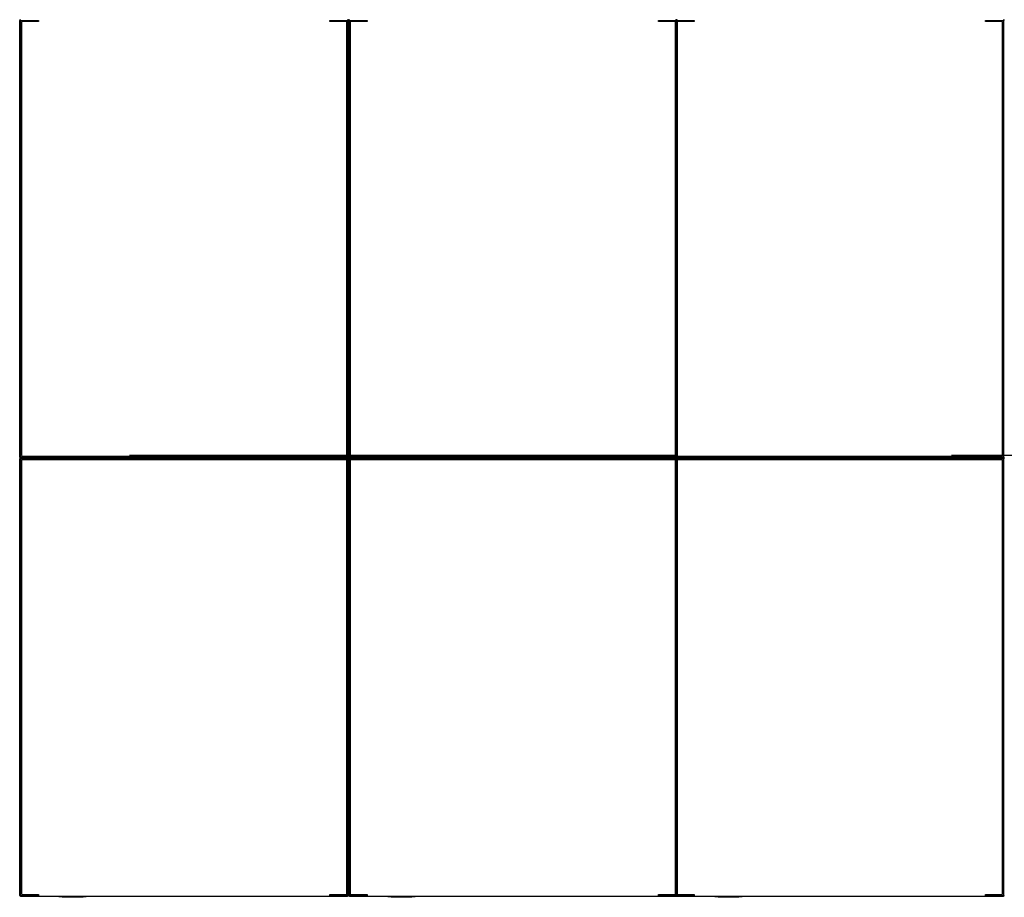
# Model space of a CAD drawing. Extents: x 2 to 87, y -108 to 11.
# Tile 204 of 256: x 12.927 to 13.826, y -20.211 to -19.41. Entities that reach past the tile are written whole.
import ezdxf

# ---------------------------------------------------------------- set-up
doc = ezdxf.new("R2010")
doc.units = 0
doc.header["$MEASUREMENT"] = 0
doc.linetypes.add('DASHDOT', pattern=[1, 0.5, -0.25, 0, -0.25])
doc.layers.add('16', color=7, linetype='CONTINUOUS')
doc.layers.add('5', color=7, linetype='CONTINUOUS')

msp = doc.modelspace()

# ---------------------------------------------------------------- linework, layer by layer
at = {"layer": '16', "color": 62, "linetype": 'Continuous'}
for p, q in [((12.9273, -19.4107), (12.9273, -19.8091)), ((12.9273, -19.8091), (12.9273, -19.4107)), ((12.9281, -19.8091), (12.9281, -19.4107)), ((12.9281, -19.4107), (12.9444, -19.4107)), ((12.9289, -19.4123), (12.9289, -19.8075)), ((12.9444, -19.4115), (12.9297, -19.4115)), ((12.9444, -19.4107), (12.9444, -19.4115)), ((13.2102, -19.4115), (13.2102, -19.4107)), ((13.2102, -19.4107), (13.2265, -19.4107)), ((13.2249, -19.4115), (13.2102, -19.4115)), ((13.2257, -19.8075), (13.2257, -19.4123)), ((13.2265, -19.4107), (13.2265, -19.8091)), ((13.2273, -19.4107), (13.2273, -19.8091)), ((13.2273, -19.8091), (13.2273, -19.4107)), ((13.2281, -19.8091), (13.2281, -19.4107)), ((13.2281, -19.4107), (13.2444, -19.4107)), ((13.2289, -19.4123), (13.2289, -19.8075)), ((13.2444, -19.4115), (13.2297, -19.4115)), ((13.2444, -19.4107), (13.2444, -19.4115)), ((13.5102, -19.4115), (13.5102, -19.4107)), ((13.5102, -19.4107), (13.5265, -19.4107)), ((13.5249, -19.4115), (13.5102, -19.4115)), ((13.5257, -19.4107), (13.5257, -19.8091)), ((13.5257, -19.8075), (13.5257, -19.4123)), ((13.5265, -19.8091), (13.5265, -19.4107)), ((13.5265, -19.4107), (13.5428, -19.4107)), ((13.5265, -19.4107), (13.5265, -19.8091)), ((13.5273, -19.8091), (13.5273, -19.4107)), ((13.5273, -19.4123), (13.5273, -19.8075)), ((13.5428, -19.4115), (13.5281, -19.4115)), ((13.5428, -19.4107), (13.5428, -19.4115)), ((13.8086, -19.4115), (13.8086, -19.4107)), ((13.8086, -19.4107), (13.8249, -19.4107)), ((13.8233, -19.4115), (13.8086, -19.4115)), ((13.8241, -19.8075), (13.8241, -19.4123)), ((13.8249, -19.4107), (13.8249, -19.8091)), ((13.2265, -19.8091), (12.9281, -19.8091)), ((12.9297, -19.8083), (13.2249, -19.8083)), ((13.5265, -19.8091), (13.2281, -19.8091)), ((13.2297, -19.8083), (13.5249, -19.8083)), ((13.8249, -19.8091), (13.5265, -19.8091)), ((13.5281, -19.8083), (13.8233, -19.8083)), ((12.9273, -19.8107), (12.9273, -20.2091)), ((12.9273, -20.2091), (12.9273, -19.8107)), ((13.2265, -19.8099), (12.9281, -19.8099)), ((12.9281, -19.8099), (13.2265, -19.8099)), ((12.9281, -19.8107), (13.2265, -19.8107)), ((12.9281, -20.2091), (12.9281, -19.8107)), ((12.9289, -19.8123), (12.9289, -20.2075)), ((13.2249, -19.8115), (12.9297, -19.8115)), ((13.2257, -20.2075), (13.2257, -19.8123)), ((13.2265, -19.8107), (13.2265, -20.2091)), ((13.2273, -19.8107), (13.2273, -20.2091)), ((13.2273, -20.2091), (13.2273, -19.8107)), ((13.5265, -19.8099), (13.2281, -19.8099)), ((13.2281, -19.8099), (13.5265, -19.8099)), ((13.2281, -19.8107), (13.5265, -19.8107)), ((13.2281, -20.2091), (13.2281, -19.8107)), ((13.2289, -19.8123), (13.2289, -20.2075)), ((13.5249, -19.8115), (13.2297, -19.8115)), ((13.5257, -19.8107), (13.5257, -20.2091)), ((13.5257, -20.2075), (13.5257, -19.8123)), ((13.8249, -19.8099), (13.5265, -19.8099)), ((13.5265, -19.8099), (13.8249, -19.8099)), ((13.5265, -19.8107), (13.8249, -19.8107)), ((13.5265, -20.2091), (13.5265, -19.8107)), ((13.5265, -19.8107), (13.5265, -20.2091)), ((13.5273, -20.2091), (13.5273, -19.8107)), ((13.5273, -19.8123), (13.5273, -20.2075)), ((13.8233, -19.8115), (13.5281, -19.8115)), ((13.8241, -20.2075), (13.8241, -19.8123)), ((13.8249, -19.8107), (13.8249, -20.2091)), ((12.9444, -20.2091), (12.9281, -20.2091)), ((12.9281, -20.2099), (13.2265, -20.2099)), ((12.9297, -20.2083), (12.9444, -20.2083)), ((12.9444, -20.2083), (12.9444, -20.2091)), ((12.9881, -20.2104), (12.9631, -20.2104)), ((12.9851, -20.2109), (12.9661, -20.2109)), ((13.2102, -20.2091), (13.2102, -20.2083)), ((13.2102, -20.2083), (13.2249, -20.2083)), ((13.2265, -20.2091), (13.2102, -20.2091)), ((13.2444, -20.2091), (13.2281, -20.2091)), ((13.2281, -20.2099), (13.5265, -20.2099)), ((13.2297, -20.2083), (13.2444, -20.2083)), ((13.2444, -20.2083), (13.2444, -20.2091)), ((13.2881, -20.2104), (13.2631, -20.2104)), ((13.2851, -20.2109), (13.2661, -20.2109)), ((13.5102, -20.2091), (13.5102, -20.2083)), ((13.5102, -20.2083), (13.5249, -20.2083)), ((13.5265, -20.2091), (13.5102, -20.2091)), ((13.5428, -20.2091), (13.5265, -20.2091)), ((13.5265, -20.2099), (13.8249, -20.2099)), ((13.5281, -20.2083), (13.5428, -20.2083)), ((13.5428, -20.2083), (13.5428, -20.2091)), ((13.5865, -20.2104), (13.5615, -20.2104)), ((13.5835, -20.2109), (13.5645, -20.2109)), ((13.8086, -20.2091), (13.8086, -20.2083)), ((13.8086, -20.2083), (13.8233, -20.2083)), ((13.8249, -20.2091), (13.8086, -20.2091))]:
    msp.add_line(p, q, dxfattribs=at)
for points in [[(12.9281, -19.8091), (12.928, -19.8092), (12.928, -19.8092), (12.928, -19.8092), (12.928, -19.8092), (12.928, -19.8092), (12.928, -19.8092), (12.928, -19.8092), (12.928, -19.8092), (12.928, -19.8092), (12.928, -19.8092), (12.928, -19.8092), (12.928, -19.8092), (12.928, -19.8092), (12.928, -19.8092), (12.928, -19.8092), (12.928, -19.8092), (12.928, -19.8092), (12.928, -19.8092), (12.928, -19.8092), (12.928, -19.8092), (12.928, -19.8092), (12.928, -19.8092), (12.928, -19.8092), (12.928, -19.8092), (12.9279, -19.8093), (12.9279, -19.8093), (12.9279, -19.8093), (12.9279, -19.8093), (12.9279, -19.8093), (12.9279, -19.8093), (12.9279, -19.8093), (12.9279, -19.8093), (12.9279, -19.8093), (12.9279, -19.8093), (12.9279, -19.8093), (12.9279, -19.8093), (12.9279, -19.8093), (12.9279, -19.8093), (12.9279, -19.8093), (12.9279, -19.8093), (12.9279, -19.8093), (12.9279, -19.8093), (12.9279, -19.8093), (12.9279, -19.8093), (12.9279, -19.8093), (12.9279, -19.8093), (12.9279, -19.8093), (12.9279, -19.8093), (12.9279, -19.8093), (12.9278, -19.8094), (12.9278, -19.8094), (12.9278, -19.8094), (12.9278, -19.8094), (12.9278, -19.8094), (12.9278, -19.8094), (12.9278, -19.8094), (12.9278, -19.8094), (12.9278, -19.8094), (12.9278, -19.8094), (12.9278, -19.8094), (12.9278, -19.8094), (12.9278, -19.8094), (12.9278, -19.8094), (12.9278, -19.8094), (12.9278, -19.8094), (12.9278, -19.8094), (12.9278, -19.8094), (12.9278, -19.8094), (12.9278, -19.8094), (12.9278, -19.8094), (12.9278, -19.8094), (12.9278, -19.8094), (12.9278, -19.8094), (12.9278, -19.8094), (12.9278, -19.8094), (12.9278, -19.8094), (12.9277, -19.8095), (12.9276, -19.8096), (12.9276, -19.8096), (12.9276, -19.8096), (12.9276, -19.8096), (12.9276, -19.8096), (12.9276, -19.8096), (12.9276, -19.8096), (12.9276, -19.8096), (12.9276, -19.8096), (12.9276, -19.8096), (12.9276, -19.8096), (12.9276, -19.8096), (12.9276, -19.8096), (12.9276, -19.8096), (12.9276, -19.8096), (12.9276, -19.8096), (12.9276, -19.8096), (12.9276, -19.8096), (12.9276, -19.8096), (12.9276, -19.8096), (12.9276, -19.8096), (12.9276, -19.8096), (12.9276, -19.8096), (12.9276, -19.8096), (12.9276, -19.8096), (12.9276, -19.8096), (12.9276, -19.8096), (12.9276, -19.8096), (12.9276, -19.8096), (12.9276, -19.8096), (12.9276, -19.8096), (12.9276, -19.8096), (12.9276, -19.8096), (12.9276, -19.8096), (12.9275, -19.8097), (12.9275, -19.8097), (12.9275, -19.8097), (12.9275, -19.8097), (12.9275, -19.8097), (12.9275, -19.8097), (12.9275, -19.8097), (12.9275, -19.8097), (12.9275, -19.8097), (12.9275, -19.8097), (12.9275, -19.8097), (12.9275, -19.8097), (12.9275, -19.8097), (12.9275, -19.8097), (12.9275, -19.8097), (12.9275, -19.8097), (12.9275, -19.8097), (12.9275, -19.8097), (12.9275, -19.8097), (12.9275, -19.8097), (12.9275, -19.8097), (12.9275, -19.8097), (12.9275, -19.8097), (12.9275, -19.8097), (12.9275, -19.8097), (12.9275, -19.8097), (12.9275, -19.8097), (12.9275, -19.8097), (12.9275, -19.8097), (12.9275, -19.8097), (12.9275, -19.8097), (12.9275, -19.8097), (12.9275, -19.8097), (12.9275, -19.8097), (12.9275, -19.8097), (12.9275, -19.8097), (12.9275, -19.8097), (12.9275, -19.8097), (12.9275, -19.8097), (12.9275, -19.8097), (12.9275, -19.8097), (12.9274, -19.8098), (12.9273, -19.8099)], [(13.2266, -19.8091), (13.2266, -19.8092), (13.2266, -19.8092), (13.2266, -19.8092), (13.2266, -19.8092), (13.2266, -19.8092), (13.2266, -19.8092), (13.2266, -19.8092), (13.2266, -19.8092), (13.2266, -19.8092), (13.2266, -19.8092), (13.2266, -19.8092), (13.2266, -19.8092), (13.2266, -19.8092), (13.2266, -19.8092), (13.2266, -19.8092), (13.2266, -19.8092), (13.2266, -19.8092), (13.2266, -19.8092), (13.2266, -19.8092), (13.2266, -19.8092), (13.2266, -19.8092), (13.2266, -19.8092), (13.2266, -19.8092), (13.2267, -19.8092), (13.2267, -19.8093), (13.2267, -19.8093), (13.2267, -19.8093), (13.2267, -19.8093), (13.2267, -19.8093), (13.2267, -19.8093), (13.2267, -19.8093), (13.2267, -19.8093), (13.2267, -19.8093), (13.2267, -19.8093), (13.2267, -19.8093), (13.2267, -19.8093), (13.2267, -19.8093), (13.2267, -19.8093), (13.2267, -19.8093), (13.2267, -19.8093), (13.2267, -19.8093), (13.2267, -19.8093), (13.2267, -19.8093), (13.2267, -19.8093), (13.2267, -19.8093), (13.2267, -19.8093), (13.2267, -19.8093), (13.2267, -19.8093), (13.2267, -19.8093), (13.2268, -19.8094), (13.2268, -19.8094), (13.2268, -19.8094), (13.2268, -19.8094), (13.2268, -19.8094), (13.2268, -19.8094), (13.2268, -19.8094), (13.2268, -19.8094), (13.2268, -19.8094), (13.2268, -19.8094), (13.2268, -19.8094), (13.2268, -19.8094), (13.2268, -19.8094), (13.2268, -19.8094), (13.2268, -19.8094), (13.2268, -19.8094), (13.2268, -19.8094), (13.2268, -19.8094), (13.2268, -19.8094), (13.2268, -19.8094), (13.2268, -19.8094), (13.2268, -19.8094), (13.2268, -19.8094), (13.2268, -19.8094), (13.2268, -19.8094), (13.2268, -19.8094), (13.2268, -19.8094), (13.2269, -19.8095), (13.227, -19.8096), (13.227, -19.8096), (13.227, -19.8096), (13.227, -19.8096), (13.227, -19.8096), (13.227, -19.8096), (13.227, -19.8096), (13.227, -19.8096), (13.227, -19.8096), (13.227, -19.8096), (13.227, -19.8096), (13.227, -19.8096), (13.227, -19.8096), (13.227, -19.8096), (13.227, -19.8096), (13.227, -19.8096), (13.227, -19.8096), (13.227, -19.8096), (13.227, -19.8096), (13.227, -19.8096), (13.227, -19.8096), (13.227, -19.8096), (13.227, -19.8096), (13.227, -19.8096), (13.227, -19.8096), (13.227, -19.8096), (13.227, -19.8096), (13.227, -19.8096), (13.227, -19.8096), (13.227, -19.8096), (13.227, -19.8096), (13.227, -19.8096), (13.227, -19.8096), (13.227, -19.8096), (13.2271, -19.8097), (13.2271, -19.8097), (13.2271, -19.8097), (13.2271, -19.8097), (13.2271, -19.8097), (13.2271, -19.8097), (13.2271, -19.8097), (13.2271, -19.8097), (13.2271, -19.8097), (13.2271, -19.8097), (13.2271, -19.8097), (13.2271, -19.8097), (13.2271, -19.8097), (13.2271, -19.8097), (13.2271, -19.8097), (13.2271, -19.8097), (13.2271, -19.8097), (13.2271, -19.8097), (13.2271, -19.8097), (13.2271, -19.8097), (13.2271, -19.8097), (13.2271, -19.8097), (13.2271, -19.8097), (13.2271, -19.8097), (13.2271, -19.8097), (13.2271, -19.8097), (13.2271, -19.8097), (13.2271, -19.8097), (13.2271, -19.8097), (13.2271, -19.8097), (13.2271, -19.8097), (13.2271, -19.8097), (13.2271, -19.8097), (13.2271, -19.8097), (13.2271, -19.8097), (13.2271, -19.8097), (13.2271, -19.8097), (13.2271, -19.8097), (13.2271, -19.8097), (13.2271, -19.8097), (13.2271, -19.8097), (13.2272, -19.8098), (13.2273, -19.8098), (13.2273, -19.8099)], [(13.2281, -19.8091), (13.228, -19.8092), (13.228, -19.8092), (13.228, -19.8092), (13.228, -19.8092), (13.228, -19.8092), (13.228, -19.8092), (13.228, -19.8092), (13.228, -19.8092), (13.228, -19.8092), (13.228, -19.8092), (13.228, -19.8092), (13.228, -19.8092), (13.228, -19.8092), (13.228, -19.8092), (13.228, -19.8092), (13.228, -19.8092), (13.228, -19.8092), (13.228, -19.8092), (13.228, -19.8092), (13.228, -19.8092), (13.228, -19.8092), (13.228, -19.8092), (13.228, -19.8092), (13.228, -19.8092), (13.2279, -19.8093), (13.2279, -19.8093), (13.2279, -19.8093), (13.2279, -19.8093), (13.2279, -19.8093), (13.2279, -19.8093), (13.2279, -19.8093), (13.2279, -19.8093), (13.2279, -19.8093), (13.2279, -19.8093), (13.2279, -19.8093), (13.2279, -19.8093), (13.2279, -19.8093), (13.2279, -19.8093), (13.2279, -19.8093), (13.2279, -19.8093), (13.2279, -19.8093), (13.2279, -19.8093), (13.2279, -19.8093), (13.2279, -19.8093), (13.2279, -19.8093), (13.2279, -19.8093), (13.2279, -19.8093), (13.2279, -19.8093), (13.2279, -19.8093), (13.2278, -19.8094), (13.2278, -19.8094), (13.2278, -19.8094), (13.2278, -19.8094), (13.2278, -19.8094), (13.2278, -19.8094), (13.2278, -19.8094), (13.2278, -19.8094), (13.2278, -19.8094), (13.2278, -19.8094), (13.2278, -19.8094), (13.2278, -19.8094), (13.2278, -19.8094), (13.2278, -19.8094), (13.2278, -19.8094), (13.2278, -19.8094), (13.2278, -19.8094), (13.2278, -19.8094), (13.2278, -19.8094), (13.2278, -19.8094), (13.2278, -19.8094), (13.2278, -19.8094), (13.2278, -19.8094), (13.2278, -19.8094), (13.2278, -19.8094), (13.2278, -19.8094), (13.2278, -19.8094), (13.2277, -19.8095), (13.2276, -19.8096), (13.2276, -19.8096), (13.2276, -19.8096), (13.2276, -19.8096), (13.2276, -19.8096), (13.2276, -19.8096), (13.2276, -19.8096), (13.2276, -19.8096), (13.2276, -19.8096), (13.2276, -19.8096), (13.2276, -19.8096), (13.2276, -19.8096), (13.2276, -19.8096), (13.2276, -19.8096), (13.2276, -19.8096), (13.2276, -19.8096), (13.2276, -19.8096), (13.2276, -19.8096), (13.2276, -19.8096), (13.2276, -19.8096), (13.2276, -19.8096), (13.2276, -19.8096), (13.2276, -19.8096), (13.2276, -19.8096), (13.2276, -19.8096), (13.2276, -19.8096), (13.2276, -19.8096), (13.2276, -19.8096), (13.2276, -19.8096), (13.2276, -19.8096), (13.2276, -19.8096), (13.2276, -19.8096), (13.2276, -19.8096), (13.2276, -19.8096), (13.2275, -19.8097), (13.2275, -19.8097), (13.2275, -19.8097), (13.2275, -19.8097), (13.2275, -19.8097), (13.2275, -19.8097), (13.2275, -19.8097), (13.2275, -19.8097), (13.2275, -19.8097), (13.2275, -19.8097), (13.2275, -19.8097), (13.2275, -19.8097), (13.2275, -19.8097), (13.2275, -19.8097), (13.2275, -19.8097), (13.2275, -19.8097), (13.2275, -19.8097), (13.2275, -19.8097), (13.2275, -19.8097), (13.2275, -19.8097), (13.2275, -19.8097), (13.2275, -19.8097), (13.2275, -19.8097), (13.2275, -19.8097), (13.2275, -19.8097), (13.2275, -19.8097), (13.2275, -19.8097), (13.2275, -19.8097), (13.2275, -19.8097), (13.2275, -19.8097), (13.2275, -19.8097), (13.2275, -19.8097), (13.2275, -19.8097), (13.2275, -19.8097), (13.2275, -19.8097), (13.2275, -19.8097), (13.2275, -19.8097), (13.2275, -19.8097), (13.2275, -19.8097), (13.2275, -19.8097), (13.2275, -19.8097), (13.2274, -19.8098), (13.2273, -19.8099)], [(13.825, -19.8091), (13.825, -19.8092), (13.825, -19.8092), (13.825, -19.8092), (13.825, -19.8092), (13.825, -19.8092), (13.825, -19.8092), (13.825, -19.8092), (13.825, -19.8092), (13.825, -19.8092), (13.825, -19.8092), (13.825, -19.8092), (13.825, -19.8092), (13.825, -19.8092), (13.825, -19.8092), (13.825, -19.8092), (13.825, -19.8092), (13.825, -19.8092), (13.825, -19.8092), (13.825, -19.8092), (13.825, -19.8092), (13.825, -19.8092), (13.825, -19.8092), (13.825, -19.8092), (13.8251, -19.8092), (13.8251, -19.8093), (13.8251, -19.8093), (13.8251, -19.8093), (13.8251, -19.8093), (13.8251, -19.8093), (13.8251, -19.8093), (13.8251, -19.8093), (13.8251, -19.8093), (13.8251, -19.8093), (13.8251, -19.8093), (13.8251, -19.8093), (13.8251, -19.8093), (13.8251, -19.8093), (13.8251, -19.8093), (13.8251, -19.8093), (13.8251, -19.8093), (13.8251, -19.8093), (13.8251, -19.8093), (13.8251, -19.8093), (13.8251, -19.8093), (13.8251, -19.8093), (13.8251, -19.8093), (13.8251, -19.8093), (13.8251, -19.8093), (13.8251, -19.8093), (13.8252, -19.8094), (13.8252, -19.8094), (13.8252, -19.8094), (13.8252, -19.8094), (13.8252, -19.8094), (13.8252, -19.8094), (13.8252, -19.8094), (13.8252, -19.8094), (13.8252, -19.8094), (13.8252, -19.8094), (13.8252, -19.8094), (13.8252, -19.8094), (13.8252, -19.8094), (13.8252, -19.8094), (13.8252, -19.8094), (13.8252, -19.8094), (13.8252, -19.8094), (13.8252, -19.8094), (13.8252, -19.8094), (13.8252, -19.8094), (13.8252, -19.8094), (13.8252, -19.8094), (13.8252, -19.8094), (13.8252, -19.8094), (13.8252, -19.8094), (13.8252, -19.8094), (13.8252, -19.8094), (13.8253, -19.8095), (13.8254, -19.8096), (13.8254, -19.8096), (13.8254, -19.8096), (13.8254, -19.8096), (13.8254, -19.8096), (13.8254, -19.8096), (13.8254, -19.8096), (13.8254, -19.8096), (13.8254, -19.8096), (13.8254, -19.8096), (13.8254, -19.8096), (13.8254, -19.8096), (13.8254, -19.8096), (13.8254, -19.8096), (13.8254, -19.8096), (13.8254, -19.8096), (13.8254, -19.8096), (13.8254, -19.8096), (13.8254, -19.8096), (13.8254, -19.8096), (13.8254, -19.8096), (13.8254, -19.8096), (13.8254, -19.8096), (13.8254, -19.8096), (13.8254, -19.8096), (13.8254, -19.8096), (13.8254, -19.8096), (13.8254, -19.8096), (13.8254, -19.8096), (13.8254, -19.8096), (13.8254, -19.8096), (13.8254, -19.8096), (13.8254, -19.8096), (13.8254, -19.8096), (13.8255, -19.8097), (13.8255, -19.8097), (13.8255, -19.8097), (13.8255, -19.8097), (13.8255, -19.8097), (13.8255, -19.8097), (13.8255, -19.8097), (13.8255, -19.8097), (13.8255, -19.8097), (13.8255, -19.8097), (13.8255, -19.8097), (13.8255, -19.8097), (13.8255, -19.8097), (13.8255, -19.8097), (13.8255, -19.8097), (13.8255, -19.8097), (13.8255, -19.8097), (13.8255, -19.8097), (13.8255, -19.8097), (13.8255, -19.8097), (13.8255, -19.8097), (13.8255, -19.8097), (13.8255, -19.8097), (13.8255, -19.8097), (13.8255, -19.8097), (13.8255, -19.8097), (13.8255, -19.8097), (13.8255, -19.8097), (13.8255, -19.8097), (13.8255, -19.8097), (13.8255, -19.8097), (13.8255, -19.8097), (13.8255, -19.8097), (13.8255, -19.8097), (13.8255, -19.8097), (13.8255, -19.8097), (13.8255, -19.8097), (13.8255, -19.8097), (13.8255, -19.8097), (13.8255, -19.8097), (13.8255, -19.8097), (13.8256, -19.8098), (13.8257, -19.8098)], [(12.9272, -19.8098), (12.9273, -19.8098), (12.9273, -19.8099)], [(12.9273, -19.81), (12.9272, -19.81)], [(12.9273, -19.8099), (12.9274, -19.81), (12.9275, -19.8101), (12.9275, -19.8101), (12.9275, -19.8101), (12.9275, -19.8101), (12.9275, -19.8101), (12.9275, -19.8101), (12.9275, -19.8101), (12.9275, -19.8101), (12.9275, -19.8101), (12.9275, -19.8101), (12.9275, -19.8101), (12.9275, -19.8101), (12.9275, -19.8101), (12.9275, -19.8101), (12.9275, -19.8101), (12.9275, -19.8101), (12.9275, -19.8101), (12.9275, -19.8101), (12.9275, -19.8101), (12.9275, -19.8101), (12.9275, -19.8101), (12.9275, -19.8101), (12.9275, -19.8101), (12.9275, -19.8101), (12.9275, -19.8101), (12.9275, -19.8101), (12.9275, -19.8101), (12.9275, -19.8101), (12.9275, -19.8101), (12.9275, -19.8101), (12.9275, -19.8101), (12.9275, -19.8101), (12.9275, -19.8101), (12.9275, -19.8101), (12.9275, -19.8101), (12.9275, -19.8101), (12.9275, -19.8101), (12.9275, -19.8101), (12.9275, -19.8101), (12.9275, -19.8101), (12.9275, -19.8101), (12.9276, -19.8102), (12.9277, -19.8103), (12.9277, -19.8103), (12.9277, -19.8103), (12.9277, -19.8103), (12.9277, -19.8103), (12.9277, -19.8103), (12.9277, -19.8103), (12.9277, -19.8103), (12.9277, -19.8103), (12.9277, -19.8103), (12.9277, -19.8103), (12.9277, -19.8103), (12.9277, -19.8103), (12.9277, -19.8103), (12.9277, -19.8103), (12.9277, -19.8103), (12.9277, -19.8103), (12.9277, -19.8103), (12.9277, -19.8103), (12.9277, -19.8103), (12.9277, -19.8103), (12.9277, -19.8103), (12.9277, -19.8103), (12.9277, -19.8103), (12.9277, -19.8103), (12.9277, -19.8103), (12.9277, -19.8103), (12.9277, -19.8103), (12.9277, -19.8103), (12.9277, -19.8103), (12.9278, -19.8104), (12.9278, -19.8104), (12.9278, -19.8104), (12.9278, -19.8104), (12.9278, -19.8104), (12.9278, -19.8104), (12.9278, -19.8104), (12.9278, -19.8104), (12.9278, -19.8104), (12.9278, -19.8104), (12.9278, -19.8104), (12.9278, -19.8104), (12.9278, -19.8104), (12.9278, -19.8104), (12.9278, -19.8104), (12.9278, -19.8104), (12.9278, -19.8104), (12.9278, -19.8104), (12.9278, -19.8104), (12.9278, -19.8104), (12.9278, -19.8104), (12.9278, -19.8104), (12.9278, -19.8104), (12.9278, -19.8104), (12.9278, -19.8104), (12.9278, -19.8104), (12.9278, -19.8104), (12.9279, -19.8105), (12.9279, -19.8105), (12.9279, -19.8105), (12.9279, -19.8105), (12.9279, -19.8105), (12.9279, -19.8105), (12.9279, -19.8105), (12.9279, -19.8105), (12.9279, -19.8105), (12.9279, -19.8105), (12.9279, -19.8105), (12.9279, -19.8105), (12.9279, -19.8105), (12.9279, -19.8105), (12.9279, -19.8105), (12.9279, -19.8105), (12.9279, -19.8105), (12.9279, -19.8105), (12.9279, -19.8105), (12.9279, -19.8105), (12.9279, -19.8105), (12.9279, -19.8105), (12.9279, -19.8105), (12.9279, -19.8105), (12.9279, -19.8105), (12.928, -19.8106), (12.9281, -19.8106)], [(13.2273, -19.81), (13.2272, -19.81), (13.2271, -19.8101), (13.2271, -19.8101), (13.2271, -19.8101), (13.2271, -19.8101), (13.2271, -19.8101), (13.2271, -19.8101), (13.2271, -19.8101), (13.2271, -19.8101), (13.2271, -19.8101), (13.2271, -19.8101), (13.2271, -19.8101), (13.2271, -19.8101), (13.2271, -19.8101), (13.2271, -19.8101), (13.2271, -19.8101), (13.2271, -19.8101), (13.2271, -19.8101), (13.2271, -19.8101), (13.2271, -19.8101), (13.2271, -19.8101), (13.2271, -19.8101), (13.2271, -19.8101), (13.2271, -19.8101), (13.2271, -19.8101), (13.2271, -19.8101), (13.2271, -19.8101), (13.2271, -19.8101), (13.2271, -19.8101), (13.2271, -19.8101), (13.2271, -19.8101), (13.2271, -19.8101), (13.2271, -19.8101), (13.2271, -19.8101), (13.2271, -19.8101), (13.2271, -19.8101), (13.2271, -19.8101), (13.2271, -19.8101), (13.2271, -19.8101), (13.2271, -19.8101), (13.2271, -19.8101), (13.2271, -19.8101), (13.227, -19.8102), (13.2269, -19.8103), (13.2269, -19.8103), (13.2269, -19.8103), (13.2269, -19.8103), (13.2269, -19.8103), (13.2269, -19.8103), (13.2269, -19.8103), (13.2269, -19.8103), (13.2269, -19.8103), (13.2269, -19.8103), (13.2269, -19.8103), (13.2269, -19.8103), (13.2269, -19.8103), (13.2269, -19.8103), (13.2269, -19.8103), (13.2269, -19.8103), (13.2269, -19.8103), (13.2269, -19.8103), (13.2269, -19.8103), (13.2269, -19.8103), (13.2269, -19.8103), (13.2269, -19.8103), (13.2269, -19.8103), (13.2269, -19.8103), (13.2269, -19.8103), (13.2269, -19.8103), (13.2269, -19.8103), (13.2269, -19.8103), (13.2269, -19.8103), (13.2269, -19.8103), (13.2268, -19.8104), (13.2268, -19.8104), (13.2268, -19.8104), (13.2268, -19.8104), (13.2268, -19.8104), (13.2268, -19.8104), (13.2268, -19.8104), (13.2268, -19.8104), (13.2268, -19.8104), (13.2268, -19.8104), (13.2268, -19.8104), (13.2268, -19.8104), (13.2268, -19.8104), (13.2268, -19.8104), (13.2268, -19.8104), (13.2268, -19.8104), (13.2268, -19.8104), (13.2268, -19.8104), (13.2268, -19.8104), (13.2268, -19.8104), (13.2268, -19.8104), (13.2268, -19.8104), (13.2268, -19.8104), (13.2268, -19.8104), (13.2268, -19.8104), (13.2268, -19.8104), (13.2268, -19.8104), (13.2267, -19.8105), (13.2267, -19.8105), (13.2267, -19.8105), (13.2267, -19.8105), (13.2267, -19.8105), (13.2267, -19.8105), (13.2267, -19.8105), (13.2267, -19.8105), (13.2267, -19.8105), (13.2267, -19.8105), (13.2267, -19.8105), (13.2267, -19.8105), (13.2267, -19.8105), (13.2267, -19.8105), (13.2267, -19.8105), (13.2267, -19.8105), (13.2267, -19.8105), (13.2267, -19.8105), (13.2267, -19.8105), (13.2267, -19.8105), (13.2267, -19.8105), (13.2267, -19.8105), (13.2267, -19.8105), (13.2267, -19.8105), (13.2267, -19.8105), (13.2267, -19.8106), (13.2266, -19.8106)], [(13.2274, -19.81), (13.2275, -19.8101), (13.2275, -19.8101), (13.2275, -19.8101), (13.2275, -19.8101), (13.2275, -19.8101), (13.2275, -19.8101), (13.2275, -19.8101), (13.2275, -19.8101), (13.2275, -19.8101), (13.2275, -19.8101), (13.2275, -19.8101), (13.2275, -19.8101), (13.2275, -19.8101), (13.2275, -19.8101), (13.2275, -19.8101), (13.2275, -19.8101), (13.2275, -19.8101), (13.2275, -19.8101), (13.2275, -19.8101), (13.2275, -19.8101), (13.2275, -19.8101), (13.2275, -19.8101), (13.2275, -19.8101), (13.2275, -19.8101), (13.2275, -19.8101), (13.2275, -19.8101), (13.2275, -19.8101), (13.2275, -19.8101), (13.2275, -19.8101), (13.2275, -19.8101), (13.2275, -19.8101), (13.2275, -19.8101), (13.2275, -19.8101), (13.2275, -19.8101), (13.2275, -19.8101), (13.2275, -19.8101), (13.2275, -19.8101), (13.2275, -19.8101), (13.2275, -19.8101), (13.2275, -19.8101), (13.2275, -19.8101), (13.2276, -19.8102), (13.2277, -19.8103), (13.2277, -19.8103), (13.2277, -19.8103), (13.2277, -19.8103), (13.2277, -19.8103), (13.2277, -19.8103), (13.2277, -19.8103), (13.2277, -19.8103), (13.2277, -19.8103), (13.2277, -19.8103), (13.2277, -19.8103), (13.2277, -19.8103), (13.2277, -19.8103), (13.2277, -19.8103), (13.2277, -19.8103), (13.2277, -19.8103), (13.2277, -19.8103), (13.2277, -19.8103), (13.2277, -19.8103), (13.2277, -19.8103), (13.2277, -19.8103), (13.2277, -19.8103), (13.2277, -19.8103), (13.2277, -19.8103), (13.2277, -19.8103), (13.2277, -19.8103), (13.2277, -19.8103), (13.2277, -19.8103), (13.2277, -19.8103), (13.2277, -19.8103), (13.2278, -19.8104), (13.2278, -19.8104), (13.2278, -19.8104), (13.2278, -19.8104), (13.2278, -19.8104), (13.2278, -19.8104), (13.2278, -19.8104), (13.2278, -19.8104), (13.2278, -19.8104), (13.2278, -19.8104), (13.2278, -19.8104), (13.2278, -19.8104), (13.2278, -19.8104), (13.2278, -19.8104), (13.2278, -19.8104), (13.2278, -19.8104), (13.2278, -19.8104), (13.2278, -19.8104), (13.2278, -19.8104), (13.2278, -19.8104), (13.2278, -19.8104), (13.2278, -19.8104), (13.2278, -19.8104), (13.2278, -19.8104), (13.2278, -19.8104), (13.2278, -19.8104), (13.2278, -19.8104), (13.228, -19.8106), (13.2281, -19.8106)], [(13.8257, -19.81), (13.8256, -19.81), (13.8255, -19.8101), (13.8255, -19.8101), (13.8255, -19.8101), (13.8255, -19.8101), (13.8255, -19.8101), (13.8255, -19.8101), (13.8255, -19.8101), (13.8255, -19.8101), (13.8255, -19.8101), (13.8255, -19.8101), (13.8255, -19.8101), (13.8255, -19.8101), (13.8255, -19.8101), (13.8255, -19.8101), (13.8255, -19.8101), (13.8255, -19.8101), (13.8255, -19.8101), (13.8255, -19.8101), (13.8255, -19.8101), (13.8255, -19.8101), (13.8255, -19.8101), (13.8255, -19.8101), (13.8255, -19.8101), (13.8255, -19.8101), (13.8255, -19.8101), (13.8255, -19.8101), (13.8255, -19.8101), (13.8255, -19.8101), (13.8255, -19.8101), (13.8255, -19.8101), (13.8255, -19.8101), (13.8255, -19.8101), (13.8255, -19.8101), (13.8255, -19.8101), (13.8255, -19.8101), (13.8255, -19.8101), (13.8255, -19.8101), (13.8255, -19.8101), (13.8255, -19.8101), (13.8255, -19.8101), (13.8255, -19.8101), (13.8254, -19.8102), (13.8253, -19.8103), (13.8253, -19.8103), (13.8253, -19.8103), (13.8253, -19.8103), (13.8253, -19.8103), (13.8253, -19.8103), (13.8253, -19.8103), (13.8253, -19.8103), (13.8253, -19.8103), (13.8253, -19.8103), (13.8253, -19.8103), (13.8253, -19.8103), (13.8253, -19.8103), (13.8253, -19.8103), (13.8253, -19.8103), (13.8253, -19.8103), (13.8253, -19.8103), (13.8253, -19.8103), (13.8253, -19.8103), (13.8253, -19.8103), (13.8253, -19.8103), (13.8253, -19.8103), (13.8253, -19.8103), (13.8253, -19.8103), (13.8253, -19.8103), (13.8253, -19.8103), (13.8253, -19.8103), (13.8253, -19.8103), (13.8253, -19.8103), (13.8253, -19.8103), (13.8252, -19.8104), (13.8252, -19.8104), (13.8252, -19.8104), (13.8252, -19.8104), (13.8252, -19.8104), (13.8252, -19.8104), (13.8252, -19.8104), (13.8252, -19.8104), (13.8252, -19.8104), (13.8252, -19.8104), (13.8252, -19.8104), (13.8252, -19.8104), (13.8252, -19.8104), (13.8252, -19.8104), (13.8252, -19.8104), (13.8252, -19.8104), (13.8252, -19.8104), (13.8252, -19.8104), (13.8252, -19.8104), (13.8252, -19.8104), (13.8252, -19.8104), (13.8252, -19.8104), (13.8252, -19.8104), (13.8252, -19.8104), (13.8252, -19.8104), (13.8252, -19.8104), (13.8252, -19.8104), (13.8251, -19.8105), (13.8251, -19.8105), (13.8251, -19.8105), (13.8251, -19.8105), (13.8251, -19.8105), (13.8251, -19.8105), (13.8251, -19.8105), (13.8251, -19.8105), (13.8251, -19.8105), (13.8251, -19.8105), (13.8251, -19.8105), (13.8251, -19.8105), (13.8251, -19.8105), (13.8251, -19.8105), (13.8251, -19.8105), (13.8251, -19.8105), (13.8251, -19.8105), (13.8251, -19.8105), (13.8251, -19.8105), (13.8251, -19.8105), (13.8251, -19.8105), (13.8251, -19.8105), (13.8251, -19.8105), (13.8251, -19.8105), (13.8251, -19.8105), (13.8251, -19.8106), (13.825, -19.8106)]]:
    msp.add_lwpolyline(points, dxfattribs=at)
for centre, start, end in [((12.9281, -19.4107), 90, 180), ((12.9297, -19.4123), 90, 180), ((13.2249, -19.4123), 0, 90), ((13.2265, -19.4107), 0, 90), ((13.2281, -19.4107), 90, 180), ((13.2297, -19.4123), 90, 180), ((13.5249, -19.4123), 0, 90), ((13.5265, -19.4107), 90, 180), ((13.5265, -19.4107), 0, 90), ((13.5281, -19.4123), 90, 180), ((13.8233, -19.4123), 0, 90), ((13.8249, -19.4107), 0, 90), ((12.9281, -19.8091), 180, 270), ((12.9297, -19.8075), 180, 270), ((13.2249, -19.8075), 270, 360), ((13.2265, -19.8091), 270, 360), ((13.2281, -19.8091), 180, 270), ((13.2297, -19.8075), 180, 270), ((13.5249, -19.8075), 270, 360), ((13.5265, -19.8091), 180, 270), ((13.5265, -19.8091), 270, 360), ((13.5281, -19.8075), 180, 270), ((13.8233, -19.8075), 270, 360), ((13.8249, -19.8091), 270, 360), ((12.9281, -19.8107), 90, 180), ((12.9297, -19.8123), 90, 180), ((13.2249, -19.8123), 0, 90), ((13.2265, -19.8107), 0, 90), ((13.2281, -19.8107), 90, 180), ((13.2297, -19.8123), 90, 180), ((13.5249, -19.8123), 0, 90), ((13.5265, -19.8107), 90, 180), ((13.5265, -19.8107), 0, 90), ((13.5281, -19.8123), 90, 180), ((13.8233, -19.8123), 0, 90), ((13.8249, -19.8107), 0, 90), ((12.9281, -20.2091), 180, 270), ((12.9297, -20.2075), 180, 270), ((13.2249, -20.2075), 270, 360), ((13.2265, -20.2091), 270, 360), ((13.2281, -20.2091), 180, 270), ((13.2297, -20.2075), 180, 270), ((13.5249, -20.2075), 270, 360), ((13.5265, -20.2091), 180, 270), ((13.5265, -20.2091), 270, 360), ((13.5281, -20.2075), 180, 270), ((13.8233, -20.2075), 270, 360), ((13.8249, -20.2091), 270, 360)]:
    msp.add_arc(centre, 0.0008, start, end, dxfattribs=at)
at = {"layer": '5', "color": 7, "linetype": 'DASHDOT'}
msp.add_line((7.5276, -19.8075), (52.6276, -19.8075), dxfattribs=at)

doc.saveas('drawing.dxf')
